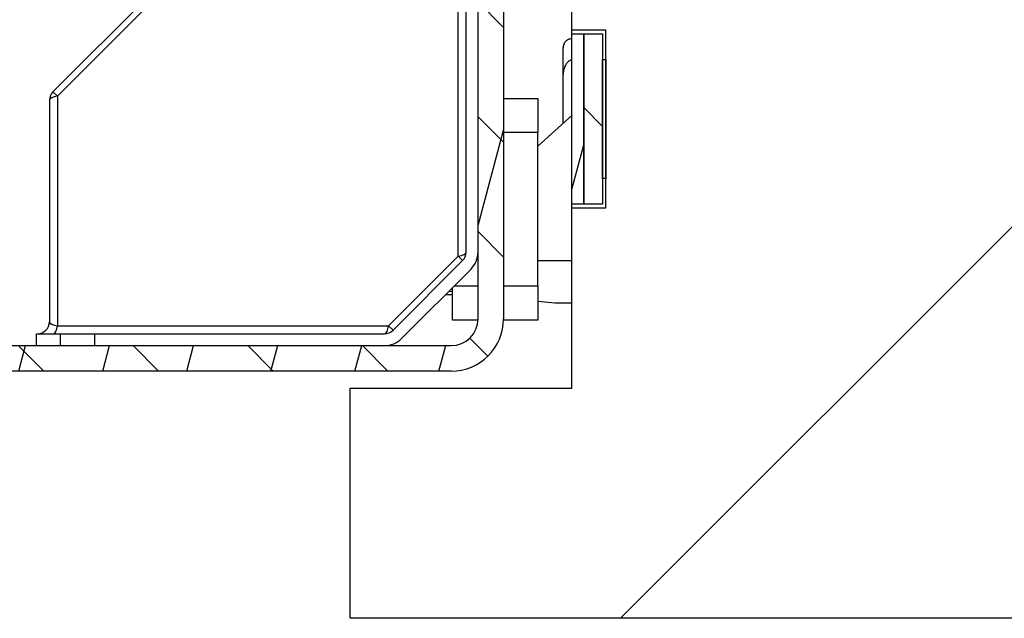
# Model space of a CAD drawing. Header units: millimetres. Extents: x -8500 to 4200, y 0 to 5940.
# Tile 3 of 256: x -7937 to -7880, y 668 to 703. Entities that reach past the tile are written whole.
import ezdxf

# ---------------------------------------------------------------- set-up
doc = ezdxf.new("R2010")
doc.units = ezdxf.units.MM
doc.layers.add('151', color=250, linetype='Continuous')
pattern_1 = [(74.9848, (-8500, 0), (-4.599894, 1.233847), [])]
pattern_2 = [(134.9544, (-8500, 0), (-3.370277, -3.364913), [])]

msp = doc.modelspace()

# ---------------------------------------------------------------- hatches: boundary and pattern name
at = {"layer": '151', "linetype": 'Continuous', "lineweight": -3}
h = msp.add_hatch(dxfattribs=at)
h.set_pattern_fill('ANSI31', color=256, scale=1.5, angle=29.98479, style=0)
h.set_pattern_definition(pattern_1)
edge = h.paths.add_edge_path(flags=0)
edge.add_line((-7962.437, 697.019), (-7962.437, 685.099))
edge.add_arc((-7960.857, 685.099), 1.58, 180, 270)
edge.add_line((-7960.857, 683.519), (-7912.017, 683.519))
edge.add_arc((-7912.017, 685.099), 1.58, 270, 360)
edge.add_line((-7910.437, 685.099), (-7910.437, 725.439))
edge.add_arc((-7907.357, 725.439), 3.08, 90, 180, ccw=False)
edge.add_line((-7907.357, 728.519), (-7899.404, 728.519))
edge.add_arc((-7899.404, 725.439), 3.08, -5, 90, ccw=False)
edge.add_line((-7896.336, 725.17), (-7896.934, 718.334))
edge.add_arc((-7896.187, 718.269), 0.75, 175, 360)
edge.add_line((-7895.437, 718.269), (-7895.437, 757.939))
edge.add_arc((-7897.017, 757.939), 1.58, 360, 450)
edge.add_line((-7897.017, 759.519), (-7907.357, 759.519))
edge.add_arc((-7907.357, 762.599), 3.08, 180, 270, ccw=False)
edge.add_line((-7910.437, 762.599), (-7910.437, 787.939))
edge.add_arc((-7912.017, 787.939), 1.58, 0, 90)
edge.add_line((-7912.017, 789.519), (-7932.857, 789.519))
edge.add_arc((-7932.857, 787.939), 1.58, 90, 180)
edge.add_line((-7934.437, 787.939), (-7934.437, 781.019))
edge.add_line((-7934.437, 781.019), (-7935.937, 781.019))
edge.add_line((-7935.937, 781.019), (-7935.937, 787.939))
edge.add_arc((-7932.857, 787.939), 3.08, 90, 180, ccw=False)
edge.add_line((-7932.857, 791.019), (-7912.017, 791.019))
edge.add_arc((-7912.017, 787.939), 3.08, 0, 90, ccw=False)
edge.add_line((-7908.937, 787.939), (-7908.937, 762.599))
edge.add_arc((-7907.357, 762.599), 1.58, 180, 270)
edge.add_line((-7907.357, 761.019), (-7897.017, 761.019))
edge.add_arc((-7897.017, 757.939), 3.08, 0, 90, ccw=False)
edge.add_line((-7893.937, 757.939), (-7893.937, 718.269))
edge.add_arc((-7896.187, 718.269), 2.25, 175, 360, ccw=False)
edge.add_line((-7898.428, 718.465), (-7897.83, 725.301))
edge.add_arc((-7899.404, 725.439), 1.58, 355, 450)
edge.add_line((-7899.404, 727.019), (-7907.357, 727.019))
edge.add_arc((-7907.357, 725.439), 1.58, 90, 180)
edge.add_line((-7908.937, 725.439), (-7908.937, 685.099))
edge.add_arc((-7912.017, 685.099), 3.08, 270, 360, ccw=False)
edge.add_line((-7912.017, 682.019), (-7960.857, 682.019))
edge.add_arc((-7960.857, 685.099), 3.08, 180, 270, ccw=False)
edge.add_line((-7963.937, 685.099), (-7963.937, 697.019))
edge.add_line((-7963.937, 697.019), (-7962.437, 697.019))
h = msp.add_hatch(dxfattribs=at)
h.set_pattern_fill('ANSI31', color=256, scale=1.5, angle=89.95437, style=0)
h.set_pattern_definition(pattern_2)
edge = h.paths.add_edge_path(flags=0)
edge.add_line((-7962.437, 697.019), (-7962.437, 685.099))
edge.add_arc((-7960.857, 685.099), 1.58, 180, 270)
edge.add_line((-7960.857, 683.519), (-7912.017, 683.519))
edge.add_arc((-7912.017, 685.099), 1.58, 270, 360)
edge.add_line((-7910.437, 685.099), (-7910.437, 725.439))
edge.add_arc((-7907.357, 725.439), 3.08, 90, 180, ccw=False)
edge.add_line((-7907.357, 728.519), (-7899.404, 728.519))
edge.add_arc((-7899.404, 725.439), 3.08, -5, 90, ccw=False)
edge.add_line((-7896.336, 725.17), (-7896.934, 718.334))
edge.add_arc((-7896.187, 718.269), 0.75, 175, 360)
edge.add_line((-7895.437, 718.269), (-7895.437, 757.939))
edge.add_arc((-7897.017, 757.939), 1.58, 360, 450)
edge.add_line((-7897.017, 759.519), (-7907.357, 759.519))
edge.add_arc((-7907.357, 762.599), 3.08, 180, 270, ccw=False)
edge.add_line((-7910.437, 762.599), (-7910.437, 787.939))
edge.add_arc((-7912.017, 787.939), 1.58, 0, 90)
edge.add_line((-7912.017, 789.519), (-7932.857, 789.519))
edge.add_arc((-7932.857, 787.939), 1.58, 90, 180)
edge.add_line((-7934.437, 787.939), (-7934.437, 781.019))
edge.add_line((-7934.437, 781.019), (-7935.937, 781.019))
edge.add_line((-7935.937, 781.019), (-7935.937, 787.939))
edge.add_arc((-7932.857, 787.939), 3.08, 90, 180, ccw=False)
edge.add_line((-7932.857, 791.019), (-7912.017, 791.019))
edge.add_arc((-7912.017, 787.939), 3.08, 0, 90, ccw=False)
edge.add_line((-7908.937, 787.939), (-7908.937, 762.599))
edge.add_arc((-7907.357, 762.599), 1.58, 180, 270)
edge.add_line((-7907.357, 761.019), (-7897.017, 761.019))
edge.add_arc((-7897.017, 757.939), 3.08, 0, 90, ccw=False)
edge.add_line((-7893.937, 757.939), (-7893.937, 718.269))
edge.add_arc((-7896.187, 718.269), 2.25, 175, 360, ccw=False)
edge.add_line((-7898.428, 718.465), (-7897.83, 725.301))
edge.add_arc((-7899.404, 725.439), 1.58, 355, 450)
edge.add_line((-7899.404, 727.019), (-7907.357, 727.019))
edge.add_arc((-7907.357, 725.439), 1.58, 90, 180)
edge.add_line((-7908.937, 725.439), (-7908.937, 685.099))
edge.add_arc((-7912.017, 685.099), 3.08, 270, 360, ccw=False)
edge.add_line((-7912.017, 682.019), (-7960.857, 682.019))
edge.add_arc((-7960.857, 685.099), 3.08, 180, 270, ccw=False)
edge.add_line((-7963.937, 685.099), (-7963.937, 697.019))
edge.add_line((-7963.937, 697.019), (-7962.437, 697.019))
h = msp.add_hatch(dxfattribs=at)
h.set_pattern_fill('ANSI31', color=256, scale=15.5, style=0)
h.set_pattern_definition([(45, (-8500, 0), (-34.7985, 34.7985), [])])
h.paths.add_polyline_path([(-7288.937, 702.019), (-7288.937, 691.609), (-7286.937, 691.609), (-7286.937, 681.019), (-7273.937, 681.019), (-7273.937, 667.519), (-7917.937, 667.519), (-7917.937, 681.019), (-7904.937, 681.019), (-7904.937, 691.609), (-7902.937, 691.609), (-7902.937, 702.019), (-7904.937, 702.019), (-7904.937, 711.019), (-7286.937, 711.019), (-7286.937, 702.019)], flags=0)
h = msp.add_hatch(dxfattribs=at)
h.set_pattern_fill('ANSI31', color=256, scale=1.5, angle=29.98479, style=0)
h.set_pattern_definition(pattern_1)
h.paths.add_polyline_path([(-7904.237, 701.814), (-7904.237, 691.814), (-7904.937, 691.814), (-7904.937, 701.814)], flags=0)
h = msp.add_hatch(dxfattribs=at)
h.set_pattern_fill('ANSI31', color=256, scale=1.5, angle=89.95437, style=0)
h.set_pattern_definition(pattern_2)
h.paths.add_polyline_path([(-7903.137, 701.814), (-7903.137, 691.814), (-7904.237, 691.814), (-7904.237, 701.814)], flags=0)

# ---------------------------------------------------------------- linework, layer by layer
for p, q in [((-7910.437, 685.099), (-7910.437, 725.439)), ((-7910.437, 685.099), (-7910.437, 725.439)), ((-7908.937, 725.439), (-7908.937, 685.099)), ((-7908.937, 725.439), (-7908.937, 685.099)), ((-7904.937, 702.019), (-7904.937, 711.019)), ((-7925.332, 708.455), (-7935.373, 698.414)), ((-7925.332, 708.455), (-7935.373, 698.414)), ((-7925.069, 708.192), (-7935.11, 698.151)), ((-7925.069, 708.192), (-7935.11, 698.151)), ((-7911.604, 688.766), (-7911.604, 708.192)), ((-7911.604, 688.766), (-7911.604, 708.192)), ((-7911.137, 688.999), (-7911.137, 706.019)), ((-7911.137, 688.999), (-7911.137, 706.019)), ((-7904.937, 701.814), (-7904.937, 702.019)), ((-7902.937, 702.019), (-7904.937, 702.019)), ((-7904.937, 701.814), (-7904.937, 702.019)), ((-7904.937, 691.814), (-7904.937, 701.814)), ((-7904.937, 701.814), (-7904.237, 701.814)), ((-7904.237, 701.814), (-7904.237, 691.814)), ((-7904.237, 691.814), (-7904.237, 701.814)), ((-7904.237, 701.814), (-7903.137, 701.814)), ((-7903.137, 701.814), (-7903.137, 691.814)), ((-7902.937, 691.609), (-7902.937, 702.019)), ((-7905.437, 699.322), (-7905.437, 701.019)), ((-7903.137, 700.314), (-7902.937, 700.314)), ((-7903.137, 693.314), (-7903.137, 700.314)), ((-7902.937, 700.314), (-7902.937, 693.314)), ((-7905.437, 696.569), (-7905.437, 699.322)), ((-7935.373, 698.414), (-7935.11, 698.151)), ((-7935.373, 698.414), (-7935.11, 698.151)), ((-7935.578, 697.919), (-7935.578, 684.919)), ((-7935.578, 697.919), (-7935.578, 684.919)), ((-7935.11, 698.151), (-7935.11, 684.687)), ((-7935.11, 698.151), (-7935.11, 684.687)), ((-7908.937, 698.019), (-7906.937, 698.019)), ((-7906.937, 698.019), (-7906.937, 696.019)), ((-7904.937, 697.019), (-7906.937, 695.219)), ((-7904.937, 697.019), (-7906.937, 695.219)), ((-7906.937, 696.019), (-7908.937, 696.019)), ((-7906.937, 687.019), (-7906.937, 696.019)), ((-7902.937, 693.314), (-7903.137, 693.314)), ((-7904.237, 691.814), (-7904.937, 691.814)), ((-7904.937, 691.609), (-7904.937, 691.814)), ((-7904.937, 691.609), (-7904.937, 691.814)), ((-7904.937, 691.609), (-7902.937, 691.609)), ((-7904.937, 681.019), (-7904.937, 691.609)), ((-7903.137, 691.814), (-7904.237, 691.814)), ((-7915.684, 684.687), (-7911.604, 688.766)), ((-7915.684, 684.687), (-7911.604, 688.766)), ((-7915.422, 684.424), (-7911.342, 688.504)), ((-7915.422, 684.424), (-7911.342, 688.504)), ((-7911.342, 688.504), (-7911.604, 688.766)), ((-7911.342, 688.504), (-7911.604, 688.766)), ((-7906.937, 688.519), (-7904.937, 688.519)), ((-7906.937, 688.519), (-7904.937, 688.519)), ((-7914.927, 683.929), (-7910.847, 688.009)), ((-7914.927, 683.929), (-7910.847, 688.009)), ((-7911.937, 685.019), (-7911.937, 686.919)), ((-7911.837, 687.019), (-7910.437, 687.019)), ((-7908.937, 687.019), (-7906.937, 687.019)), ((-7906.937, 687.019), (-7906.937, 685.019)), ((-7912.337, 686.519), (-7911.937, 686.519)), ((-7912.337, 686.519), (-7911.937, 686.519)), ((-7912.147, 686.709), (-7911.937, 686.686)), ((-7912.147, 686.709), (-7911.937, 686.686)), ((-7906.937, 686.13), (-7905.937, 686.019)), ((-7906.937, 686.13), (-7905.937, 686.019)), ((-7905.937, 686.019), (-7904.937, 686.019)), ((-7905.937, 686.019), (-7904.937, 686.019)), ((-7935.11, 684.687), (-7915.684, 684.687)), ((-7935.11, 684.687), (-7915.684, 684.687)), ((-7915.422, 684.424), (-7915.684, 684.687)), ((-7915.422, 684.424), (-7915.684, 684.687)), ((-7910.439, 685.019), (-7911.937, 685.019)), ((-7906.937, 685.019), (-7908.938, 685.019)), ((-7936.337, 684.219), (-7934.937, 684.219)), ((-7936.337, 683.519), (-7936.337, 684.219)), ((-7936.337, 684.219), (-7934.937, 684.219)), ((-7936.337, 683.519), (-7936.337, 684.219)), ((-7934.937, 684.219), (-7932.937, 684.219)), ((-7934.937, 683.519), (-7934.937, 684.219)), ((-7934.937, 684.219), (-7932.937, 684.219)), ((-7934.937, 683.519), (-7934.937, 684.219)), ((-7932.937, 684.219), (-7932.937, 683.519)), ((-7932.937, 684.219), (-7915.917, 684.219)), ((-7932.937, 684.219), (-7915.917, 684.219)), ((-7932.937, 684.219), (-7932.937, 683.519)), ((-7960.857, 683.519), (-7912.017, 683.519)), ((-7960.857, 683.519), (-7912.017, 683.519)), ((-7912.017, 682.019), (-7960.857, 682.019)), ((-7912.017, 682.019), (-7960.857, 682.019)), ((-7917.937, 681.019), (-7904.937, 681.019)), ((-7917.937, 667.519), (-7917.937, 681.019)), ((-7273.937, 667.519), (-7917.937, 667.519))]:
    msp.add_line(p, q, dxfattribs=at)
for centre, radius, start, end in [((-7934.878, 697.919), 0.7, 135, 180), ((-7934.878, 697.919), 0.7, 135, 180), ((-7911.837, 688.999), 0.7, 315, 0), ((-7911.837, 688.999), 0.7, 315, 0), ((-7911.837, 688.999), 1.4, 315, 0), ((-7911.837, 688.999), 1.4, 315, 0), ((-7912.017, 685.099), 1.58, 270, 0), ((-7912.017, 685.099), 3.08, 270, 0), ((-7912.017, 685.099), 3.08, 270, 0), ((-7912.017, 685.099), 1.58, 270, 0), ((-7936.278, 684.919), 0.7, 270, 0), ((-7936.278, 684.919), 0.7, 270, 0), ((-7915.917, 684.919), 0.7, 270, 315), ((-7915.917, 684.919), 0.7, 270, 315), ((-7915.917, 684.919), 1.4, 270, 315), ((-7915.917, 684.919), 1.4, 270, 315)]:
    msp.add_arc(centre, radius, start, end, dxfattribs=at)
for centre, major_axis, start_param, end_param in [((-7934.878, 697.919), (-0.7, 0), 5.050777, 6.283185), ((-7934.878, 697.919), (-0.7, 0), 5.050777, 6.283185), ((-7911.837, 688.999), (-0.7, 0), 1.909184, 3.141593), ((-7911.837, 688.999), (-0.7, 0), 1.909184, 3.141593), ((-7934.878, 684.919), (0.7, 0), 3.141593, 4.374001), ((-7934.878, 684.919), (0.7, 0), 3.141593, 4.374001), ((-7935.343, 684.919), (0, 0.7), 3.141593, 4.374001), ((-7935.343, 684.919), (0, 0.7), 3.141593, 4.374001), ((-7915.917, 684.919), (0, 0.7), 3.141593, 4.374001), ((-7915.917, 684.919), (0, 0.7), 3.141593, 4.374001)]:
    msp.add_ellipse(centre, major_axis=major_axis, ratio=0.351924, start_param=start_param, end_param=end_param, dxfattribs=at)
for points, knots in [([(-7904.937, 701.519), (-7904.973, 701.519), (-7905.008, 701.515), (-7905.052, 701.506), (-7905.06, 701.504), (-7905.077, 701.499), (-7905.086, 701.496), (-7905.111, 701.488), (-7905.143, 701.475), (-7905.174, 701.46), (-7905.203, 701.443), (-7905.217, 701.433), (-7905.258, 701.404), (-7905.282, 701.382), (-7905.315, 701.346), (-7905.326, 701.334), (-7905.345, 701.308), (-7905.363, 701.282), (-7905.378, 701.255), (-7905.392, 701.227), (-7905.398, 701.213), (-7905.415, 701.169), (-7905.423, 701.14), (-7905.431, 701.095), (-7905.433, 701.08), (-7905.435, 701.057), (-7905.436, 701.05), (-7905.437, 701.034), (-7905.437, 701.027), (-7905.437, 701.019)], [0, 0, 0, 0, 0.125, 0.125, 0.15625, 0.15625, 0.1875, 0.1875, 0.25, 0.3125, 0.3125, 0.375, 0.375, 0.5, 0.5, 0.5625, 0.5625, 0.625, 0.6875, 0.6875, 0.75, 0.75, 0.875, 0.875, 0.9375, 0.9375, 0.96875, 0.96875, 1, 1, 1, 1]), ([(-7905.437, 699.322), (-7905.437, 699.368), (-7905.435, 699.414), (-7905.426, 699.505), (-7905.419, 699.551), (-7905.403, 699.643), (-7905.392, 699.688), (-7905.373, 699.757), (-7905.366, 699.779), (-7905.351, 699.825), (-7905.343, 699.848), (-7905.317, 699.915), (-7905.297, 699.96), (-7905.262, 700.024), (-7905.25, 700.046), (-7905.23, 700.077), (-7905.224, 700.087), (-7905.209, 700.108), (-7905.202, 700.118), (-7905.179, 700.148), (-7905.162, 700.167), (-7905.135, 700.194), (-7905.126, 700.203), (-7905.106, 700.22), (-7905.096, 700.228), (-7905.064, 700.25), (-7905.041, 700.263), (-7905.009, 700.274), (-7905.003, 700.277), (-7904.99, 700.28), (-7904.984, 700.282), (-7904.964, 700.285), (-7904.95, 700.286), (-7904.937, 700.286)], [0, 0, 0, 0, 0.125, 0.125, 0.25, 0.25, 0.375, 0.375, 0.4375, 0.4375, 0.5, 0.5, 0.625, 0.625, 0.6875, 0.6875, 0.71875, 0.71875, 0.75, 0.75, 0.8125, 0.8125, 0.84375, 0.84375, 0.875, 0.875, 0.9375, 0.9375, 0.953125, 0.953125, 0.96875, 0.96875, 1, 1, 1, 1])]:
    msp.add_open_spline(points, degree=3, knots=knots, dxfattribs=at)

doc.saveas('drawing.dxf')
